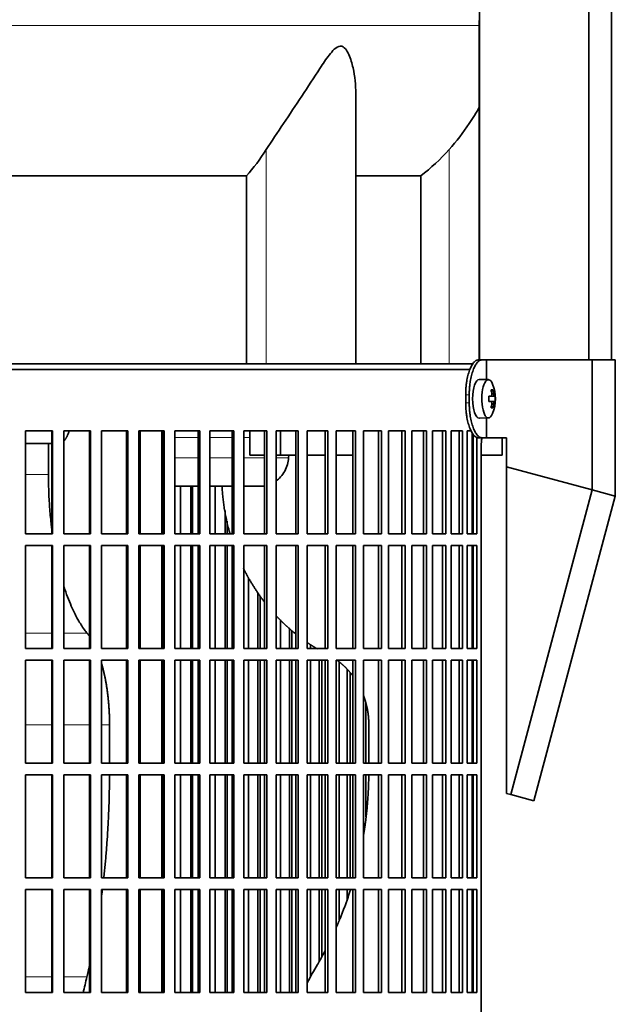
# Model space of a CAD drawing. Header units: millimetres. Extents: x 400 to 1291, y -2194 to 1779.
# Tile 21 of 31: x 1075 to 1229, y -262 to -9. Entities that reach past the tile are written whole.
import ezdxf

# ---------------------------------------------------------------- set-up
doc = ezdxf.new("R2010")
doc.units = ezdxf.units.MM
for name, color, linetype in [('M5X8_UNI7687', 7, 'Continuous'), ('MID_344-5', 7, 'Continuous'), ('VSI344-454_FILTR', 7, 'Continuous'), ('VSI344-454_SUPPO', 7, 'Continuous'), ('VSI344-454_TERMI', 7, 'Continuous'), ('VSI344_DIFFUSORE', 7, 'Continuous')]:
    doc.layers.add(name, color=color, linetype=linetype)

# ---------------------------------------------------------------- blocks, each defined once
blk = doc.blocks.new('SE3')
at = {"layer": 'M5X8_UNI7687', "color": 7, "linetype": 'Continuous', "lineweight": 35}
for p, q in [((1196.09, -101.54), (1193.74, -101.47)), ((1197.62, -105.76), (1196.22, -105.89)), ((1196.22, -105.82), (1196.8, -105.76)), ((1197.81, -105.78), (1196.22, -105.9)), ((1197.25, -104.14), (1196.84, -104.44)), ((1197.81, -107.16), (1196.22, -107.05)), ((1196.22, -107.05), (1197.62, -107.18)), ((1196.8, -107.18), (1196.22, -107.13)), ((1197.25, -108.81), (1196.84, -108.5)), ((1193.74, -111.47), (1196.09, -111.4))]:
    blk.add_line(p, q, dxfattribs=at)
at = {"layer": 'M5X8_UNI7687', "color": 4, "linetype": 'Continuous', "lineweight": 9}
for p, q in [((1196.22, -105.82), (1196.79, -105.76)), ((1196.96, -105.31), (1197.45, -105.26)), ((1196.79, -107.18), (1196.22, -107.13)), ((1197.45, -107.68), (1196.96, -107.63))]:
    blk.add_line(p, q, dxfattribs=at)
at = {"layer": 'M5X8_UNI7687', "color": 7, "linetype": 'Continuous', "lineweight": 35}
for centre, radius, start, end in [((1187.9, -106.47), 10, 337.7946, 22.2054), ((1188.22, -106.47), 9.62, 355.8727, 4.1273)]:
    blk.add_arc(centre, radius, start, end, dxfattribs=at)
for centre, major_axis, ratio, start_param, end_param in [((1196.07, -106.47), (0, -4.93), 0.34202, 2.444185, 6.283185), ((1193.73, -106.47), (0, -5), 0.34202, 3.141593, 6.283185), ((1187.91, -106.63), (9.97, 0.82), 0.029809, 0.468971, 0.583531), ((1191.02, -106.47), (0, -9.26), 0.562348, 1.49595, 1.645642), ((1189.97, -109.53), (7.67, 5.19), 0.199978, 0.212267, 0.361959), ((1187.96, -106.47), (0, 10), 0.906308, 4.833518, 4.948078), ((1187.86, -106.47), (0, 10), 0.965926, 4.833518, 4.948078), ((1187.91, -106.63), (9.97, 0.82), 0.029809, 0.112154, 0.226713), ((1187.91, -106.32), (9.97, -0.82), 0.029809, -0.583531, -0.468971), ((1187.96, -106.47), (0, -10), 0.906308, 1.335108, 1.449667), ((1189.97, -103.41), (7.67, -5.19), 0.199978, -0.361959, -0.212267), ((1187.86, -106.47), (0, -10), 0.965926, 1.335108, 1.449667), ((1187.91, -106.32), (9.97, -0.82), 0.029809, -0.226713, -0.112154), ((1196.07, -106.47), (0, -4.93), 0.34202, 0, 0.697408), ((1193.73, -106.47), (0, -5), 0.34202, 0, 0.010116)]:
    blk.add_ellipse(centre, major_axis=major_axis, ratio=ratio, start_param=start_param, end_param=end_param, dxfattribs=at)
for points in [[(1196.79, -105.76), (1196.8, -105.76), (1196.81, -105.76), (1196.83, -105.75), (1196.85, -105.74), (1196.87, -105.72), (1196.89, -105.7), (1196.91, -105.68), (1196.92, -105.65), (1196.93, -105.61), (1196.94, -105.58), (1196.95, -105.54), (1196.96, -105.49), (1196.96, -105.45), (1196.97, -105.41), (1196.97, -105.36), (1196.97, -105.31), (1196.96, -105.28), (1196.96, -105.26)], [(1197.45, -105.26), (1197.45, -105.28), (1197.45, -105.31), (1197.46, -105.36), (1197.47, -105.41), (1197.48, -105.45), (1197.49, -105.49), (1197.5, -105.54), (1197.51, -105.58), (1197.52, -105.61), (1197.53, -105.65), (1197.54, -105.68), (1197.56, -105.7), (1197.57, -105.72), (1197.58, -105.74), (1197.59, -105.75), (1197.6, -105.76), (1197.61, -105.76), (1197.62, -105.76)], [(1196.96, -107.68), (1196.96, -107.66), (1196.97, -107.63), (1196.97, -107.58), (1196.97, -107.53), (1196.96, -107.49), (1196.96, -107.45), (1196.95, -107.41), (1196.94, -107.37), (1196.93, -107.33), (1196.92, -107.29), (1196.91, -107.26), (1196.89, -107.24), (1196.87, -107.22), (1196.85, -107.2), (1196.83, -107.19), (1196.81, -107.18), (1196.8, -107.18), (1196.79, -107.18)], [(1197.62, -107.18), (1197.61, -107.18), (1197.6, -107.18), (1197.59, -107.19), (1197.58, -107.2), (1197.57, -107.22), (1197.56, -107.24), (1197.54, -107.26), (1197.53, -107.29), (1197.52, -107.33), (1197.51, -107.37), (1197.5, -107.41), (1197.49, -107.45), (1197.48, -107.49), (1197.47, -107.53), (1197.46, -107.58), (1197.45, -107.63), (1197.45, -107.66), (1197.45, -107.68)]]:
    blk.add_open_spline(points, degree=3, dxfattribs=at)
at = {"layer": 'MID_344-5', "color": 7, "linetype": 'Continuous', "lineweight": 35}
for p, q in [((1193.8, 985.53), (1193.8, -96.47)), ((1221.94, -96.47), (1221.94, 985.53)), ((1227.74, -96.47), (1227.74, 985.53)), ((1193.74, -9.15), (1193.74, -96.47))]:
    blk.add_line(p, q, dxfattribs=at)
at = {"layer": 'VSI344-454_FILTR', "color": 7, "linetype": 'Continuous', "lineweight": 35}
for p, q in [((914.44, -98.97), (1191.41, -98.97)), ((1076.91, -114.72), (1083.86, -114.72)), ((1076.91, -141.22), (1076.91, -114.72)), ((1083.7, -141.22), (1083.7, -114.72)), ((1083.86, -141.22), (1083.86, -114.72)), ((1086.78, -114.72), (1093.64, -114.72)), ((1086.78, -141.22), (1086.78, -114.72)), ((1093.41, -141.22), (1093.41, -114.72)), ((1093.64, -141.22), (1093.64, -114.72)), ((1096.52, -114.72), (1103.25, -114.72)), ((1096.52, -141.22), (1096.52, -114.72)), ((1102.95, -141.22), (1102.95, -114.72)), ((1103.25, -141.22), (1103.25, -114.72)), ((1106.07, -114.72), (1112.63, -114.72)), ((1106.07, -141.22), (1106.07, -114.72)), ((1112.28, -141.22), (1112.28, -114.72)), ((1112.63, -141.22), (1112.63, -114.72)), ((1115.38, -114.72), (1121.76, -114.72)), ((1115.38, -141.22), (1115.38, -114.72)), ((1121.33, -141.22), (1121.33, -114.72)), ((1121.76, -141.22), (1121.76, -114.72)), ((1124.41, -114.72), (1130.57, -114.72)), ((1124.41, -141.22), (1124.41, -114.72)), ((1130.08, -141.22), (1130.08, -114.72)), ((1130.57, -141.22), (1130.57, -114.72)), ((1133.12, -114.72), (1139.02, -114.72)), ((1133.12, -141.22), (1133.12, -114.72)), ((1138.48, -141.22), (1138.48, -114.72)), ((1139.02, -141.22), (1139.02, -114.72)), ((1141.46, -114.72), (1147.08, -114.72)), ((1141.46, -141.22), (1141.46, -114.72)), ((1146.48, -141.22), (1146.48, -114.72)), ((1147.08, -141.22), (1147.08, -114.72)), ((1149.4, -114.72), (1154.71, -114.72)), ((1149.4, -141.22), (1149.4, -114.72)), ((1154.05, -141.22), (1154.05, -114.72)), ((1154.71, -141.22), (1154.71, -114.72)), ((1156.89, -114.72), (1161.87, -114.72)), ((1156.89, -141.22), (1156.89, -114.72)), ((1161.16, -141.22), (1161.16, -114.72)), ((1161.87, -141.22), (1161.87, -114.72)), ((1163.9, -114.72), (1168.52, -114.72)), ((1163.9, -141.22), (1163.9, -114.72)), ((1167.76, -141.22), (1167.76, -114.72)), ((1168.52, -141.22), (1168.52, -114.72)), ((1170.39, -114.72), (1174.63, -114.72)), ((1170.39, -141.22), (1170.39, -114.72)), ((1173.83, -141.22), (1173.83, -114.72)), ((1174.63, -141.22), (1174.63, -114.72)), ((1176.34, -114.72), (1180.17, -114.72)), ((1176.34, -141.22), (1176.34, -114.72)), ((1179.33, -141.22), (1179.33, -114.72)), ((1180.17, -141.22), (1180.17, -114.72)), ((1181.7, -114.72), (1185.12, -114.72)), ((1181.7, -141.22), (1181.7, -114.72)), ((1184.24, -141.22), (1184.24, -114.72)), ((1185.12, -141.22), (1185.12, -114.72)), ((1186.47, -114.72), (1189.44, -114.72)), ((1186.47, -141.22), (1186.47, -114.72)), ((1188.54, -141.22), (1188.54, -114.72)), ((1189.44, -141.22), (1189.44, -114.72)), ((1190.61, -114.72), (1191.66, -114.72)), ((1190.61, -141.22), (1190.61, -114.72)), ((1192.19, -141.22), (1192.19, -115.66)), ((1193.13, -141.22), (1193.13, -116.42)), ((1194.22, -389.97), (1194.22, -118.97)), ((1116.84, -141.22), (1116.84, -128.97)), ((1119.48, -141.22), (1119.48, -128.97)), ((1119.93, -141.22), (1119.93, -128.97)), ((1125.75, -141.22), (1125.75, -128.97)), ((1128.3, -141.22), (1128.3, -135.2)), ((1128.81, -141.22), (1128.81, -137.96)), ((1076.91, -141.22), (1083.86, -141.22)), ((1086.78, -141.22), (1093.64, -141.22)), ((1096.52, -141.22), (1103.25, -141.22)), ((1106.07, -141.22), (1112.63, -141.22)), ((1115.38, -141.22), (1121.76, -141.22)), ((1124.41, -141.22), (1130.57, -141.22)), ((1133.12, -141.22), (1139.02, -141.22)), ((1141.46, -141.22), (1147.08, -141.22)), ((1149.4, -141.22), (1154.71, -141.22)), ((1156.89, -141.22), (1161.87, -141.22)), ((1163.9, -141.22), (1168.52, -141.22)), ((1170.39, -141.22), (1174.63, -141.22)), ((1176.34, -141.22), (1180.17, -141.22)), ((1181.7, -141.22), (1185.12, -141.22)), ((1186.47, -141.22), (1189.44, -141.22)), ((1190.61, -141.22), (1193.13, -141.22)), ((1076.91, -144.22), (1083.86, -144.22)), ((1076.91, -170.72), (1076.91, -144.22)), ((1083.7, -170.72), (1083.7, -144.22)), ((1083.86, -170.72), (1083.86, -144.22)), ((1086.78, -144.22), (1093.64, -144.22)), ((1086.78, -170.72), (1086.78, -144.22)), ((1093.41, -170.72), (1093.41, -144.22)), ((1093.64, -170.72), (1093.64, -144.22)), ((1096.52, -144.22), (1103.25, -144.22)), ((1096.52, -170.72), (1096.52, -144.22)), ((1102.95, -170.72), (1102.95, -144.22)), ((1103.25, -170.72), (1103.25, -144.22)), ((1106.07, -144.22), (1112.63, -144.22)), ((1106.07, -170.72), (1106.07, -144.22)), ((1112.28, -170.72), (1112.28, -144.22)), ((1112.63, -170.72), (1112.63, -144.22)), ((1115.38, -144.22), (1121.76, -144.22)), ((1115.38, -170.72), (1115.38, -144.22)), ((1116.84, -170.72), (1116.84, -144.22)), ((1119.48, -170.72), (1119.48, -144.22)), ((1119.93, -170.72), (1119.93, -144.22)), ((1121.33, -170.72), (1121.33, -144.22)), ((1121.76, -170.72), (1121.76, -144.22)), ((1124.41, -144.22), (1130.57, -144.22)), ((1124.41, -170.72), (1124.41, -144.22)), ((1125.75, -170.72), (1125.75, -144.22)), ((1128.3, -170.72), (1128.3, -144.22)), ((1128.81, -170.72), (1128.81, -144.22)), ((1130.08, -170.72), (1130.08, -144.22)), ((1130.57, -170.72), (1130.57, -144.22)), ((1133.12, -144.22), (1139.02, -144.22)), ((1133.12, -170.72), (1133.12, -144.22)), ((1138.48, -170.72), (1138.48, -144.22)), ((1139.02, -170.72), (1139.02, -144.22)), ((1141.46, -144.22), (1147.08, -144.22)), ((1141.46, -170.72), (1141.46, -144.22)), ((1146.48, -170.72), (1146.48, -144.22)), ((1147.08, -170.72), (1147.08, -144.22)), ((1149.4, -144.22), (1154.71, -144.22)), ((1149.4, -170.72), (1149.4, -144.22)), ((1154.05, -170.72), (1154.05, -144.22)), ((1154.71, -170.72), (1154.71, -144.22)), ((1156.89, -144.22), (1161.87, -144.22)), ((1156.89, -170.72), (1156.89, -144.22)), ((1161.16, -170.72), (1161.16, -144.22)), ((1161.87, -170.72), (1161.87, -144.22)), ((1163.9, -144.22), (1168.52, -144.22)), ((1163.9, -170.72), (1163.9, -144.22)), ((1167.76, -170.72), (1167.76, -144.22)), ((1168.52, -170.72), (1168.52, -144.22)), ((1170.39, -144.22), (1174.63, -144.22)), ((1170.39, -170.72), (1170.39, -144.22)), ((1173.83, -170.72), (1173.83, -144.22)), ((1174.63, -170.72), (1174.63, -144.22)), ((1176.34, -144.22), (1180.17, -144.22)), ((1176.34, -170.72), (1176.34, -144.22)), ((1179.33, -170.72), (1179.33, -144.22)), ((1180.17, -170.72), (1180.17, -144.22)), ((1181.7, -144.22), (1185.12, -144.22)), ((1181.7, -170.72), (1181.7, -144.22)), ((1184.24, -170.72), (1184.24, -144.22)), ((1185.12, -170.72), (1185.12, -144.22)), ((1186.47, -144.22), (1189.44, -144.22)), ((1186.47, -170.72), (1186.47, -144.22)), ((1188.54, -170.72), (1188.54, -144.22)), ((1189.44, -170.72), (1189.44, -144.22)), ((1190.61, -144.22), (1193.13, -144.22)), ((1190.61, -170.72), (1190.61, -144.22)), ((1192.19, -170.72), (1192.19, -144.22)), ((1193.13, -170.72), (1193.13, -144.22)), ((1134.32, -170.72), (1134.32, -152.52)), ((1136.77, -170.72), (1136.77, -156.42)), ((1137.34, -170.72), (1137.34, -157.23)), ((1142.53, -170.72), (1142.53, -163.34)), ((1144.86, -170.72), (1144.86, -165.52)), ((1145.49, -170.72), (1145.49, -166.06)), ((1076.91, -170.72), (1083.86, -170.72)), ((1086.78, -170.72), (1093.64, -170.72)), ((1096.52, -170.72), (1103.25, -170.72)), ((1106.07, -170.72), (1112.63, -170.72)), ((1115.38, -170.72), (1121.76, -170.72)), ((1124.41, -170.72), (1130.57, -170.72)), ((1133.12, -170.72), (1139.02, -170.72)), ((1141.46, -170.72), (1147.08, -170.72)), ((1149.4, -170.72), (1154.71, -170.72)), ((1150.32, -170.72), (1150.32, -169.7)), ((1156.89, -170.72), (1161.87, -170.72)), ((1163.9, -170.72), (1168.52, -170.72)), ((1170.39, -170.72), (1174.63, -170.72)), ((1176.34, -170.72), (1180.17, -170.72)), ((1181.7, -170.72), (1185.12, -170.72)), ((1186.47, -170.72), (1189.44, -170.72)), ((1190.61, -170.72), (1193.13, -170.72)), ((1076.91, -173.72), (1083.86, -173.72)), ((1076.91, -200.22), (1076.91, -173.72)), ((1083.7, -200.22), (1083.7, -173.72)), ((1083.86, -200.22), (1083.86, -173.72)), ((1086.78, -173.72), (1093.64, -173.72)), ((1086.78, -200.22), (1086.78, -173.72)), ((1093.41, -200.22), (1093.41, -173.72)), ((1093.64, -200.22), (1093.64, -173.72)), ((1096.52, -173.72), (1103.25, -173.72)), ((1096.52, -200.22), (1096.52, -173.72)), ((1102.95, -200.22), (1102.95, -173.72)), ((1103.25, -200.22), (1103.25, -173.72)), ((1106.07, -173.72), (1112.63, -173.72)), ((1106.07, -200.22), (1106.07, -173.72)), ((1112.28, -200.22), (1112.28, -173.72)), ((1112.63, -200.22), (1112.63, -173.72)), ((1115.38, -173.72), (1121.76, -173.72)), ((1115.38, -200.22), (1115.38, -173.72)), ((1116.84, -200.22), (1116.84, -173.72)), ((1119.48, -200.22), (1119.48, -173.72)), ((1119.93, -200.22), (1119.93, -173.72)), ((1121.33, -200.22), (1121.33, -173.72)), ((1121.76, -200.22), (1121.76, -173.72)), ((1124.41, -173.72), (1130.57, -173.72)), ((1124.41, -200.22), (1124.41, -173.72)), ((1125.75, -200.22), (1125.75, -173.72)), ((1128.3, -200.22), (1128.3, -173.72)), ((1128.81, -200.22), (1128.81, -173.72)), ((1130.08, -200.22), (1130.08, -173.72)), ((1130.57, -200.22), (1130.57, -173.72)), ((1133.12, -173.72), (1139.02, -173.72)), ((1133.12, -200.22), (1133.12, -173.72)), ((1134.32, -200.22), (1134.32, -173.72)), ((1136.77, -200.22), (1136.77, -173.72)), ((1137.34, -200.22), (1137.34, -173.72)), ((1138.48, -200.22), (1138.48, -173.72)), ((1139.02, -200.22), (1139.02, -173.72)), ((1141.46, -173.72), (1147.08, -173.72)), ((1141.46, -200.22), (1141.46, -173.72)), ((1142.53, -200.22), (1142.53, -173.72)), ((1144.86, -200.22), (1144.86, -173.72)), ((1145.49, -200.22), (1145.49, -173.72)), ((1146.48, -200.22), (1146.48, -173.72)), ((1147.08, -200.22), (1147.08, -173.72)), ((1149.4, -173.72), (1154.71, -173.72)), ((1149.4, -200.22), (1149.4, -173.72)), ((1150.32, -200.22), (1150.32, -173.72)), ((1152.52, -200.22), (1152.52, -173.72)), ((1153.21, -200.22), (1153.21, -173.72)), ((1154.05, -200.22), (1154.05, -173.72)), ((1154.71, -200.22), (1154.71, -173.72)), ((1156.89, -173.72), (1161.87, -173.72)), ((1156.89, -200.22), (1156.89, -173.72)), ((1157.67, -200.22), (1157.67, -174.18)), ((1161.16, -200.22), (1161.16, -173.72)), ((1161.87, -200.22), (1161.87, -173.72)), ((1163.9, -173.72), (1168.52, -173.72)), ((1163.9, -200.22), (1163.9, -173.72)), ((1167.76, -200.22), (1167.76, -173.72)), ((1168.52, -200.22), (1168.52, -173.72)), ((1170.39, -173.72), (1174.63, -173.72)), ((1170.39, -200.22), (1170.39, -173.72)), ((1173.83, -200.22), (1173.83, -173.72)), ((1174.63, -200.22), (1174.63, -173.72)), ((1176.34, -173.72), (1180.17, -173.72)), ((1176.34, -200.22), (1176.34, -173.72)), ((1179.33, -200.22), (1179.33, -173.72)), ((1180.17, -200.22), (1180.17, -173.72)), ((1181.7, -173.72), (1185.12, -173.72)), ((1181.7, -200.22), (1181.7, -173.72)), ((1184.24, -200.22), (1184.24, -173.72)), ((1185.12, -200.22), (1185.12, -173.72)), ((1186.47, -173.72), (1189.44, -173.72)), ((1186.47, -200.22), (1186.47, -173.72)), ((1188.54, -200.22), (1188.54, -173.72)), ((1189.44, -200.22), (1189.44, -173.72)), ((1190.61, -173.72), (1193.13, -173.72)), ((1190.61, -200.22), (1190.61, -173.72)), ((1192.19, -200.22), (1192.19, -173.72)), ((1193.13, -200.22), (1193.13, -173.72)), ((1159.73, -200.22), (1159.73, -176.08)), ((1160.46, -200.22), (1160.46, -176.88)), ((1164.52, -200.22), (1164.52, -184.62)), ((1076.91, -200.22), (1083.86, -200.22)), ((1086.78, -200.22), (1093.64, -200.22)), ((1096.52, -200.22), (1103.25, -200.22)), ((1106.07, -200.22), (1112.63, -200.22)), ((1115.38, -200.22), (1121.76, -200.22)), ((1124.41, -200.22), (1130.57, -200.22)), ((1133.12, -200.22), (1139.02, -200.22)), ((1141.46, -200.22), (1147.08, -200.22)), ((1149.4, -200.22), (1154.71, -200.22)), ((1156.89, -200.22), (1161.87, -200.22)), ((1163.9, -200.22), (1168.52, -200.22)), ((1170.39, -200.22), (1174.63, -200.22)), ((1176.34, -200.22), (1180.17, -200.22)), ((1181.7, -200.22), (1185.12, -200.22)), ((1186.47, -200.22), (1189.44, -200.22)), ((1190.61, -200.22), (1193.13, -200.22)), ((1076.91, -203.22), (1083.86, -203.22)), ((1076.91, -229.72), (1076.91, -203.22)), ((1083.7, -229.72), (1083.7, -203.22)), ((1083.86, -229.72), (1083.86, -203.22)), ((1086.78, -203.22), (1093.64, -203.22)), ((1086.78, -229.72), (1086.78, -203.22)), ((1093.41, -229.72), (1093.41, -203.22)), ((1093.64, -229.72), (1093.64, -203.22)), ((1096.52, -203.22), (1103.25, -203.22)), ((1096.52, -229.72), (1096.52, -203.22)), ((1102.95, -229.72), (1102.95, -203.22)), ((1103.25, -229.72), (1103.25, -203.22)), ((1106.07, -203.22), (1112.63, -203.22)), ((1106.07, -229.72), (1106.07, -203.22)), ((1112.28, -229.72), (1112.28, -203.22)), ((1112.63, -229.72), (1112.63, -203.22)), ((1115.38, -203.22), (1121.76, -203.22)), ((1115.38, -229.72), (1115.38, -203.22)), ((1116.84, -229.72), (1116.84, -203.22)), ((1119.48, -229.72), (1119.48, -203.22)), ((1119.93, -229.72), (1119.93, -203.22)), ((1121.33, -229.72), (1121.33, -203.22)), ((1121.76, -229.72), (1121.76, -203.22)), ((1124.41, -203.22), (1130.57, -203.22)), ((1124.41, -229.72), (1124.41, -203.22)), ((1125.75, -229.72), (1125.75, -203.22)), ((1128.3, -229.72), (1128.3, -203.22)), ((1128.81, -229.72), (1128.81, -203.22)), ((1130.08, -229.72), (1130.08, -203.22)), ((1130.57, -229.72), (1130.57, -203.22)), ((1133.12, -203.22), (1139.02, -203.22)), ((1133.12, -229.72), (1133.12, -203.22)), ((1134.32, -229.72), (1134.32, -203.22)), ((1136.77, -229.72), (1136.77, -203.22)), ((1137.34, -229.72), (1137.34, -203.22)), ((1138.48, -229.72), (1138.48, -203.22)), ((1139.02, -229.72), (1139.02, -203.22)), ((1141.46, -203.22), (1147.08, -203.22)), ((1141.46, -229.72), (1141.46, -203.22)), ((1142.53, -229.72), (1142.53, -203.22)), ((1144.86, -229.72), (1144.86, -203.22)), ((1145.49, -229.72), (1145.49, -203.22)), ((1146.48, -229.72), (1146.48, -203.22)), ((1147.08, -229.72), (1147.08, -203.22)), ((1149.4, -203.22), (1154.71, -203.22)), ((1149.4, -229.72), (1149.4, -203.22)), ((1150.32, -229.72), (1150.32, -203.22)), ((1152.52, -229.72), (1152.52, -203.22)), ((1153.21, -229.72), (1153.21, -203.22)), ((1154.05, -229.72), (1154.05, -203.22)), ((1154.71, -229.72), (1154.71, -203.22)), ((1156.89, -203.22), (1161.87, -203.22)), ((1156.89, -229.72), (1156.89, -203.22)), ((1157.67, -229.72), (1157.67, -203.22)), ((1159.73, -229.72), (1159.73, -203.22)), ((1160.46, -229.72), (1160.46, -203.22)), ((1161.16, -229.72), (1161.16, -203.22)), ((1161.87, -229.72), (1161.87, -203.22)), ((1163.9, -203.22), (1168.52, -203.22)), ((1163.9, -229.72), (1163.9, -203.22)), ((1164.52, -213.99), (1164.52, -203.22)), ((1167.76, -229.72), (1167.76, -203.22)), ((1168.52, -229.72), (1168.52, -203.22)), ((1170.39, -203.22), (1174.63, -203.22)), ((1170.39, -229.72), (1170.39, -203.22)), ((1173.83, -229.72), (1173.83, -203.22)), ((1174.63, -229.72), (1174.63, -203.22)), ((1176.34, -203.22), (1180.17, -203.22)), ((1176.34, -229.72), (1176.34, -203.22)), ((1179.33, -229.72), (1179.33, -203.22)), ((1180.17, -229.72), (1180.17, -203.22)), ((1181.7, -203.22), (1185.12, -203.22)), ((1181.7, -229.72), (1181.7, -203.22)), ((1184.24, -229.72), (1184.24, -203.22)), ((1185.12, -229.72), (1185.12, -203.22)), ((1186.47, -203.22), (1189.44, -203.22)), ((1186.47, -229.72), (1186.47, -203.22)), ((1188.54, -229.72), (1188.54, -203.22)), ((1189.44, -229.72), (1189.44, -203.22)), ((1190.61, -203.22), (1193.13, -203.22)), ((1190.61, -229.72), (1190.61, -203.22)), ((1192.19, -229.72), (1192.19, -203.22)), ((1193.13, -229.72), (1193.13, -203.22)), ((1076.91, -229.72), (1083.86, -229.72)), ((1086.78, -229.72), (1093.64, -229.72)), ((1096.52, -229.72), (1103.25, -229.72)), ((1106.07, -229.72), (1112.63, -229.72)), ((1115.38, -229.72), (1121.76, -229.72)), ((1124.41, -229.72), (1130.57, -229.72)), ((1133.12, -229.72), (1139.02, -229.72)), ((1141.46, -229.72), (1147.08, -229.72)), ((1149.4, -229.72), (1154.71, -229.72)), ((1156.89, -229.72), (1161.87, -229.72)), ((1163.9, -229.72), (1168.52, -229.72)), ((1170.39, -229.72), (1174.63, -229.72)), ((1176.34, -229.72), (1180.17, -229.72)), ((1181.7, -229.72), (1185.12, -229.72)), ((1186.47, -229.72), (1189.44, -229.72)), ((1190.61, -229.72), (1193.13, -229.72)), ((1076.91, -232.72), (1083.86, -232.72)), ((1076.91, -259.22), (1076.91, -232.72)), ((1083.7, -259.22), (1083.7, -232.72)), ((1083.86, -259.22), (1083.86, -232.72)), ((1086.78, -232.72), (1093.64, -232.72)), ((1086.78, -259.22), (1086.78, -232.72)), ((1093.41, -259.22), (1093.41, -232.72)), ((1093.64, -259.22), (1093.64, -232.72)), ((1096.52, -232.72), (1103.25, -232.72)), ((1096.52, -259.22), (1096.52, -232.72)), ((1102.95, -259.22), (1102.95, -232.72)), ((1103.25, -259.22), (1103.25, -232.72)), ((1106.07, -232.72), (1112.63, -232.72)), ((1106.07, -259.22), (1106.07, -232.72)), ((1112.28, -259.22), (1112.28, -232.72)), ((1112.63, -259.22), (1112.63, -232.72)), ((1115.38, -232.72), (1121.76, -232.72)), ((1115.38, -259.22), (1115.38, -232.72)), ((1116.84, -259.22), (1116.84, -232.72)), ((1119.48, -259.22), (1119.48, -232.72)), ((1119.93, -259.22), (1119.93, -232.72)), ((1121.33, -259.22), (1121.33, -232.72)), ((1121.76, -259.22), (1121.76, -232.72)), ((1124.41, -232.72), (1130.57, -232.72)), ((1124.41, -259.22), (1124.41, -232.72)), ((1125.75, -259.22), (1125.75, -232.72)), ((1128.3, -259.22), (1128.3, -232.72)), ((1128.81, -259.22), (1128.81, -232.72)), ((1130.08, -259.22), (1130.08, -232.72)), ((1130.57, -259.22), (1130.57, -232.72)), ((1133.12, -232.72), (1139.02, -232.72)), ((1133.12, -259.22), (1133.12, -232.72)), ((1134.32, -259.22), (1134.32, -232.72)), ((1136.77, -259.22), (1136.77, -232.72)), ((1137.34, -259.22), (1137.34, -232.72)), ((1138.48, -259.22), (1138.48, -232.72)), ((1139.02, -259.22), (1139.02, -232.72)), ((1141.46, -232.72), (1147.08, -232.72)), ((1141.46, -259.22), (1141.46, -232.72)), ((1142.53, -259.22), (1142.53, -232.72)), ((1144.86, -259.22), (1144.86, -232.72)), ((1145.49, -259.22), (1145.49, -232.72)), ((1146.48, -259.22), (1146.48, -232.72)), ((1147.08, -259.22), (1147.08, -232.72)), ((1149.4, -232.72), (1154.71, -232.72)), ((1149.4, -259.22), (1149.4, -232.72)), ((1150.32, -255.07), (1150.32, -232.72)), ((1152.52, -251.18), (1152.52, -232.72)), ((1153.21, -249.86), (1153.21, -232.72)), ((1154.05, -259.22), (1154.05, -232.72)), ((1154.71, -259.22), (1154.71, -232.72)), ((1156.89, -232.72), (1161.87, -232.72)), ((1156.89, -259.22), (1156.89, -232.72)), ((1157.67, -240.46), (1157.67, -232.72)), ((1159.73, -235.16), (1159.73, -232.72)), ((1161.16, -259.22), (1161.16, -232.72)), ((1161.87, -259.22), (1161.87, -232.72)), ((1163.9, -232.72), (1168.52, -232.72)), ((1163.9, -259.22), (1163.9, -232.72)), ((1167.76, -259.22), (1167.76, -232.72)), ((1168.52, -259.22), (1168.52, -232.72)), ((1170.39, -232.72), (1174.63, -232.72)), ((1170.39, -259.22), (1170.39, -232.72)), ((1173.83, -259.22), (1173.83, -232.72)), ((1174.63, -259.22), (1174.63, -232.72)), ((1176.34, -232.72), (1180.17, -232.72)), ((1176.34, -259.22), (1176.34, -232.72)), ((1179.33, -259.22), (1179.33, -232.72)), ((1180.17, -259.22), (1180.17, -232.72)), ((1181.7, -232.72), (1185.12, -232.72)), ((1181.7, -259.22), (1181.7, -232.72)), ((1184.24, -259.22), (1184.24, -232.72)), ((1185.12, -259.22), (1185.12, -232.72)), ((1186.47, -232.72), (1189.44, -232.72)), ((1186.47, -259.22), (1186.47, -232.72)), ((1188.54, -259.22), (1188.54, -232.72)), ((1189.44, -259.22), (1189.44, -232.72)), ((1190.61, -232.72), (1193.13, -232.72)), ((1190.61, -259.22), (1190.61, -232.72)), ((1192.19, -259.22), (1192.19, -232.72)), ((1193.13, -259.22), (1193.13, -232.72)), ((1076.91, -259.22), (1083.86, -259.22)), ((1086.78, -259.22), (1093.64, -259.22)), ((1096.52, -259.22), (1103.25, -259.22)), ((1106.07, -259.22), (1112.63, -259.22)), ((1115.38, -259.22), (1121.76, -259.22)), ((1124.41, -259.22), (1130.57, -259.22)), ((1133.12, -259.22), (1139.02, -259.22)), ((1141.46, -259.22), (1147.08, -259.22)), ((1149.4, -259.22), (1154.71, -259.22)), ((1156.89, -259.22), (1161.87, -259.22)), ((1163.9, -259.22), (1168.52, -259.22)), ((1170.39, -259.22), (1174.63, -259.22)), ((1176.34, -259.22), (1180.17, -259.22)), ((1181.7, -259.22), (1185.12, -259.22)), ((1186.47, -259.22), (1189.44, -259.22)), ((1190.61, -259.22), (1193.13, -259.22))]:
    blk.add_line(p, q, dxfattribs=at)
blk.add_open_spline([(1194.22, -118.97), (1194.22, -118.9), (1194.22, -118.75), (1194.23, -118.53), (1194.23, -118.32), (1194.24, -118.1), (1194.26, -117.89), (1194.27, -117.68), (1194.29, -117.47), (1194.31, -117.26), (1194.36, -116.91), (1194.4, -116.63), (1194.44, -116.43)], degree=3, knots=[0, 0, 0, 0, 0.027983, 0.0557899, 0.0834734, 0.1110867, 0.1386835, 0.1663177, 0.1940428, 0.2219119, 0.2499772, 0.3401037, 0.3401037, 0.3401037, 0.3401037], dxfattribs=at)
at = {"layer": 'VSI344-454_SUPPO', "color": 7, "linetype": 'Continuous', "lineweight": 35}
for p, q in [((915.44, -97.47), (1192.21, -97.47)), ((1106.41, -141.22), (1106.41, -114.72)), ((1112.01, -141.22), (1112.01, -114.72)), ((1134.65, -120.97), (1134.65, -114.72)), ((1142.59, -120.97), (1142.59, -114.72)), ((1191.94, -141.22), (1191.94, -115.28)), ((1199.59, -120.97), (1199.59, -116.47)), ((1083.7, -117.97), (1076.91, -117.97)), ((1082.83, -125.97), (1082.83, -117.97)), ((1134.65, -120.97), (1138.48, -120.97)), ((1141.46, -120.97), (1142.59, -120.97)), ((1142.59, -120.97), (1146.48, -120.97)), ((1144.72, -120.97), (1144.66, -121.67)), ((1149.4, -120.97), (1154.05, -120.97)), ((1156.89, -120.97), (1161.16, -120.97)), ((1191.94, -120.97), (1192.19, -120.97)), ((1194.22, -120.97), (1199.59, -120.97)), ((1112.01, -128.97), (1112.28, -128.97)), ((1115.38, -128.97), (1121.33, -128.97)), ((1124.41, -128.97), (1130.08, -128.97)), ((1133.12, -128.97), (1137.3, -128.97)), ((1106.41, -170.72), (1106.41, -144.22)), ((1112.01, -170.72), (1112.01, -144.22)), ((1191.94, -170.72), (1191.94, -144.22)), ((1106.41, -200.22), (1106.41, -173.72)), ((1112.01, -200.22), (1112.01, -173.72)), ((1191.94, -200.22), (1191.94, -173.72)), ((1098.56, -200.22), (1098.56, -190.32)), ((1165.3, -200.22), (1165.3, -190.32)), ((1106.41, -229.72), (1106.41, -203.22)), ((1112.01, -229.72), (1112.01, -203.22)), ((1191.94, -229.72), (1191.94, -203.22)), ((1106.41, -259.22), (1106.41, -232.72)), ((1112.01, -259.22), (1112.01, -232.72)), ((1191.94, -259.22), (1191.94, -232.72))]:
    blk.add_line(p, q, dxfattribs=at)
at = {"layer": 'VSI344-454_SUPPO', "color": 4, "linetype": 'Continuous', "lineweight": 9}
for p, q in [((1112.28, -116.45), (1112.01, -116.45)), ((1121.33, -116.45), (1115.38, -116.45)), ((1130.08, -116.45), (1124.41, -116.45)), ((1134.65, -116.45), (1133.12, -116.45)), ((1112.01, -121.67), (1112.28, -121.67)), ((1115.38, -121.67), (1121.33, -121.67)), ((1124.41, -121.67), (1130.08, -121.67)), ((1133.12, -121.67), (1138.48, -121.67)), ((1141.46, -121.67), (1144.66, -121.67)), ((1076.91, -125.97), (1082.83, -125.97)), ((1076.91, -166.76), (1083.7, -166.76)), ((1086.78, -166.76), (1092.8, -166.76)), ((1076.91, -190.32), (1083.7, -190.32)), ((1086.78, -190.32), (1093.41, -190.32)), ((1096.52, -190.32), (1098.56, -190.32)), ((1076.91, -255.16), (1083.7, -255.16)), ((1086.78, -255.16), (1092.73, -255.16))]:
    blk.add_line(p, q, dxfattribs=at)
at = {"layer": 'VSI344-454_SUPPO', "color": 7, "linetype": 'Continuous', "lineweight": 35}
for points, degree, knots in [([(1086.78, -117.34), (1086.79, -117.34), (1086.82, -117.3), (1086.89, -117.23), (1086.98, -117.13), (1087.07, -117.02), (1087.15, -116.9), (1087.23, -116.78), (1087.31, -116.66), (1087.39, -116.53), (1087.47, -116.4), (1087.54, -116.27), (1087.61, -116.13), (1087.68, -116), (1087.78, -115.77), (1087.92, -115.46), (1088.05, -115.1), (1088.12, -114.88), (1088.15, -114.8)], 3, [0.278994, 0.278994, 0.278994, 0.278994, 0.281711, 0.30324, 0.3244693, 0.3453991, 0.3660293, 0.3863599, 0.4063909, 0.4261223, 0.4455542, 0.4646864, 0.4835192, 0.5020524, 0.5202861, 0.5697227, 0.6188322, 0.6436574, 0.6436574, 0.6436574, 0.6436574]), ([(1141.47, -127.57), (1141.87, -127.28), (1142.7, -126.53), (1143.69, -125.11), (1144.41, -123.44), (1144.58, -122.25), (1144.66, -121.67)], 3, [0.6618207, 0.6618207, 0.6618207, 0.6618207, 0.7370741, 0.8280903, 0.9157328, 1, 1, 1, 1]), ([(1083.69, -139.98), (1083.63, -139.51), (1083.41, -137.66), (1083.11, -134.39), (1082.88, -130.17), (1082.85, -127.36), (1082.83, -125.97)], 3, [0.7211557, 0.7211557, 0.7211557, 0.7211557, 0.7499879, 0.8349442, 0.9182801, 1, 1, 1, 1]), ([(1127.5, -128.98), (1127.81, -134.69), (1129.3, -140.24), (1129.44, -140.74), (1129.58, -141.24)], 2, [0.0519192, 0.0519192, 0.0519192, 0.25, 0.25, 0.2681048, 0.2681048, 0.2681048]), ([(1133.02, -150.08), (1133.85, -151.76), (1134.8, -153.37), (1136.46, -156.2), (1138.45, -158.76)], 2, [0.4340761, 0.4340761, 0.4340761, 0.5, 0.5, 0.6156148, 0.6156148, 0.6156148]), ([(1092.8, -166.76), (1092.58, -166.48), (1092.12, -165.9), (1091.41, -164.88), (1090.57, -163.54), (1089.66, -161.86), (1088.34, -159.05), (1087.4, -156.55), (1086.8, -154.68), (1086.78, -154.6)], 3, [0, 0, 0, 0, 0.0369621, 0.0786432, 0.1250422, 0.1876, 0.2501534, 0.3862477, 0.3924382, 0.3924382, 0.3924382, 0.3924382]), ([(1141.38, -162.21), (1142.4, -163.29), (1143.47, -164.32), (1144.9, -165.67), (1146.41, -166.89)], 2, [0.696559, 0.696559, 0.696559, 0.75, 0.75, 0.8204835, 0.8204835, 0.8204835]), ([(1096.54, -174.64), (1096.78, -175.47), (1097, -176.35), (1097.76, -179.48), (1098.16, -183.06), (1098.56, -186.62), (1098.56, -190.32)], 2, [0.4292984, 0.4292984, 0.4292984, 0.5, 0.5, 0.75, 0.75, 1, 1, 1]), ([(1156.98, -173.61), (1158.03, -174.36), (1158.99, -175.27), (1160.2, -176.42), (1161.18, -177.73)], 2, [0.1287949, 0.1287949, 0.1287949, 0.25, 0.25, 0.3995248, 0.3995248, 0.3995248]), ([(1163.93, -182.78), (1164.29, -183.73), (1164.56, -184.74), (1165.3, -187.46), (1165.3, -190.32)], 2, [0.6596465, 0.6596465, 0.6596465, 0.75, 0.75, 1, 1, 1]), ([(1098.55, -203.22), (1098.53, -209.69), (1098.18, -216.08), (1097.81, -223.01), (1097.07, -229.72)], 2, [0.0187361, 0.0187361, 0.0187361, 0.25, 0.25, 0.499688, 0.499688, 0.499688]), ([(1165.29, -203.22), (1165.23, -209.27), (1164.46, -215.25), (1164.22, -217.03), (1163.93, -218.8)], 2, [0.0199355, 0.0199355, 0.0199355, 0.25, 0.25, 0.3183651, 0.3183651, 0.3183651]), ([(1160.58, -232.75), (1159.34, -236.64), (1157.79, -240.41), (1157.38, -241.4), (1156.96, -242.38)], 2, [0.5933263, 0.5933263, 0.5933263, 0.75, 0.75, 0.7912431, 0.7912431, 0.7912431])]:
    blk.add_open_spline(points, degree=degree, knots=knots, dxfattribs=at)
for points, degree in [([(1137.18, -128.97), (1137.62, -128.97), (1138.06, -128.94), (1138.49, -128.86)], 3), ([(1092.8, -166.76), (1093.12, -167.14), (1093.42, -167.59)], 2), ([(1149.38, -169.09), (1150.72, -170.01), (1152.12, -170.83)], 2), ([(1096.72, -232.75), (1096.64, -233.39), (1096.56, -234.04)], 2), ([(1154.14, -248.28), (1153.16, -250.15), (1152.1, -251.98)], 2), ([(1093.45, -252.05), (1093.1, -253.62), (1092.73, -255.16)], 2), ([(1149.4, -256.67), (1150.3, -255.11), (1151.2, -253.55), (1152.1, -251.98)], 3), ([(1091.76, -259.22), (1092.08, -257.87), (1092.41, -256.52), (1092.73, -255.16)], 3)]:
    blk.add_open_spline(points, degree=degree, dxfattribs=at)
at = {"layer": 'VSI344-454_TERMI', "color": 7, "linetype": 'Continuous', "lineweight": 35}
for p, q in [((1193.45, -96.47), (1194.38, -96.47)), ((1194.38, -96.47), (1195.55, -96.47)), ((1195.55, -96.47), (1222.82, -96.47)), ((1195.55, -101.52), (1195.55, -96.47)), ((1222.82, -96.47), (1228.75, -96.47)), ((1222.82, -129.88), (1222.82, -96.47)), ((1228.75, -131.47), (1228.75, -96.47)), ((1190.23, -105.47), (1190.23, -107.47)), ((1191.15, -105.47), (1191.15, -107.47)), ((1195.55, -116.47), (1195.55, -111.42)), ((1194.38, -116.47), (1193.45, -116.47)), ((1194.38, -116.47), (1195.55, -116.47)), ((1195.55, -116.47), (1200.73, -116.47)), ((1200.73, -123.96), (1200.73, -116.47)), ((1200.73, -123.96), (1222.82, -129.88)), ((1200.73, -208), (1200.73, -123.96)), ((1222.82, -129.88), (1201.81, -208.29)), ((1228.75, -131.47), (1207.74, -209.88)), ((1222.82, -129.88), (1228.75, -131.47)), ((1201.81, -208.29), (1200.73, -208)), ((1207.74, -209.88), (1201.81, -208.29))]:
    blk.add_line(p, q, dxfattribs=at)
at = {"layer": 'VSI344-454_TERMI', "color": 4, "linetype": 'Continuous', "lineweight": 9}
for p, q in [((1190.23, -105.47), (1191.15, -105.47)), ((1191.15, -107.47), (1190.23, -107.47))]:
    blk.add_line(p, q, dxfattribs=at)
at = {"layer": 'VSI344-454_TERMI', "color": 7, "linetype": 'Continuous', "lineweight": 35}
for points, knots in [([(1190.23, -105.47), (1190.23, -105.37), (1190.23, -105.17), (1190.23, -104.88), (1190.24, -104.58), (1190.25, -104.29), (1190.27, -104), (1190.29, -103.71), (1190.32, -103.42), (1190.34, -103.14), (1190.37, -102.85), (1190.41, -102.57), (1190.45, -102.29), (1190.52, -101.83), (1190.63, -101.21), (1190.8, -100.45), (1191, -99.74), (1191.23, -99.08), (1191.47, -98.48), (1191.73, -97.96), (1192, -97.51), (1192.25, -97.17), (1192.48, -96.93), (1192.67, -96.77), (1192.87, -96.63), (1193.06, -96.54), (1193.26, -96.48), (1193.39, -96.47), (1193.45, -96.47)], [0, 0, 0, 0, 0.021051, 0.042002, 0.062876, 0.083693, 0.104478, 0.125254, 0.146042, 0.166866, 0.187748, 0.208712, 0.229779, 0.250971, 0.313214, 0.375619, 0.438632, 0.501394, 0.564154, 0.627126, 0.689277, 0.751393, 0.793158, 0.834556, 0.875762, 0.916954, 0.958308, 1, 1, 1, 1]), ([(1194.38, -96.47), (1194.34, -96.47), (1194.28, -96.47), (1194.18, -96.49), (1194.08, -96.51), (1193.99, -96.54), (1193.89, -96.59), (1193.79, -96.64), (1193.69, -96.7), (1193.6, -96.77), (1193.5, -96.85), (1193.4, -96.94), (1193.31, -97.04), (1193.15, -97.22), (1192.93, -97.51), (1192.65, -97.96), (1192.39, -98.48), (1192.15, -99.08), (1191.93, -99.74), (1191.73, -100.45), (1191.55, -101.21), (1191.42, -101.92), (1191.33, -102.57), (1191.26, -103.14), (1191.21, -103.71), (1191.17, -104.29), (1191.15, -104.88), (1191.15, -105.27), (1191.15, -105.47)], [0, 0, 0, 0, 0.020905, 0.041705, 0.062421, 0.083075, 0.103688, 0.124284, 0.144884, 0.165511, 0.186186, 0.206932, 0.227771, 0.248723, 0.310801, 0.372931, 0.435895, 0.498659, 0.561404, 0.62443, 0.686816, 0.749074, 0.79132, 0.833156, 0.874759, 0.916313, 0.958, 1, 1, 1, 1]), ([(1193.45, -116.47), (1193.42, -116.47), (1193.36, -116.47), (1193.26, -116.45), (1193.16, -116.43), (1193.06, -116.4), (1192.97, -116.35), (1192.87, -116.3), (1192.77, -116.24), (1192.67, -116.17), (1192.58, -116.09), (1192.48, -116), (1192.38, -115.9), (1192.22, -115.72), (1192, -115.43), (1191.73, -114.98), (1191.47, -114.46), (1191.23, -113.86), (1191, -113.2), (1190.8, -112.49), (1190.63, -111.73), (1190.5, -111.02), (1190.41, -110.37), (1190.34, -109.81), (1190.29, -109.23), (1190.25, -108.65), (1190.23, -108.06), (1190.23, -107.67), (1190.23, -107.47)], [0, 0, 0, 0, 0.0209, 0.041695, 0.062405, 0.083053, 0.103661, 0.12425, 0.144843, 0.165462, 0.18613, 0.206867, 0.227697, 0.24864, 0.310747, 0.372907, 0.43587, 0.498639, 0.561388, 0.624414, 0.686801, 0.749062, 0.791311, 0.833148, 0.874754, 0.91631, 0.957998, 1, 1, 1, 1]), ([(1191.15, -107.47), (1191.15, -107.57), (1191.15, -107.77), (1191.15, -108.06), (1191.16, -108.36), (1191.18, -108.65), (1191.19, -108.94), (1191.21, -109.23), (1191.24, -109.52), (1191.27, -109.8), (1191.3, -110.09), (1191.33, -110.37), (1191.37, -110.65), (1191.44, -111.11), (1191.55, -111.73), (1191.73, -112.49), (1191.93, -113.2), (1192.15, -113.86), (1192.39, -114.46), (1192.65, -114.98), (1192.93, -115.43), (1193.18, -115.77), (1193.4, -116.01), (1193.6, -116.18), (1193.79, -116.31), (1193.99, -116.4), (1194.18, -116.46), (1194.31, -116.47), (1194.38, -116.47)], [0, 0, 0, 0, 0.021051, 0.042001, 0.062873, 0.08369, 0.104474, 0.125249, 0.146036, 0.166859, 0.18774, 0.208703, 0.229768, 0.250959, 0.313199, 0.375603, 0.438616, 0.501374, 0.564129, 0.627102, 0.689223, 0.75131, 0.793093, 0.834507, 0.875728, 0.916932, 0.958298, 1, 1, 1, 1])]:
    blk.add_open_spline(points, degree=3, knots=knots, dxfattribs=at)
at = {"layer": 'VSI344_DIFFUSORE', "color": 4, "linetype": 'Continuous', "lineweight": 9}
for p, q in [((1193.74, -10.47), (915.81, -10.47)), ((1138.9, -97.47), (1138.9, -42.37)), ((1185.94, -97.47), (1185.94, -42.37))]:
    blk.add_line(p, q, dxfattribs=at)
at = {"layer": 'VSI344_DIFFUSORE', "color": 7, "linetype": 'Continuous', "lineweight": 35}
for p, q in [((1161.95, -97.47), (1161.95, -27.96)), ((1071.44, -49.1), (1133.78, -49.1)), ((1133.78, -49.1), (1133.78, -97.47)), ((1161.95, -49.1), (1178.69, -49.1)), ((1178.69, -49.1), (1178.69, -97.47))]:
    blk.add_line(p, q, dxfattribs=at)
for points, knots in [([(1161.95, -27.97), (1161.95, -25.76), (1161.73, -23.54), (1160.97, -20.17), (1160.62, -18.99), (1159.9, -17.39), (1159.62, -16.88), (1158.9, -16.05), (1158.45, -15.73), (1157.42, -15.78), (1156.89, -16.14), (1155.95, -17), (1155.53, -17.51), (1154.27, -19.13), (1153.49, -20.29), (1151.17, -23.8), (1149.61, -26.23), (1146.47, -30.99), (1144.9, -33.33), (1141.8, -37.94), (1140.27, -40.22), (1138.9, -42.37)], [0.2596572, 0.2596572, 0.2596572, 0.2596572, 0.375, 0.375, 0.4375, 0.4375, 0.46875, 0.46875, 0.5, 0.5, 0.53125, 0.53125, 0.5625, 0.5625, 0.625, 0.625, 0.75, 0.75, 0.875, 0.875, 1, 1, 1, 1]), ([(1193.76, -31.39), (1192.96, -32.84), (1192.08, -34.28), (1189.61, -37.97), (1187.87, -40.22), (1185.94, -42.37)], [0.7983155, 0.7983155, 0.7983155, 0.7983155, 0.875, 0.875, 1, 1, 1, 1])]:
    blk.add_open_spline(points, degree=3, knots=knots, dxfattribs=at)
for points in [[(1138.9, -42.37), (1137.34, -44.83), (1135.63, -47.08), (1133.78, -49.1)], [(1185.94, -42.37), (1183.73, -44.83), (1181.31, -47.08), (1178.69, -49.1)]]:
    blk.add_open_spline(points, degree=3, dxfattribs=at)

msp = doc.modelspace()

# ---------------------------------------------------------------- block references
msp.add_blockref('SE3', (0, 0))

doc.saveas('drawing.dxf')
